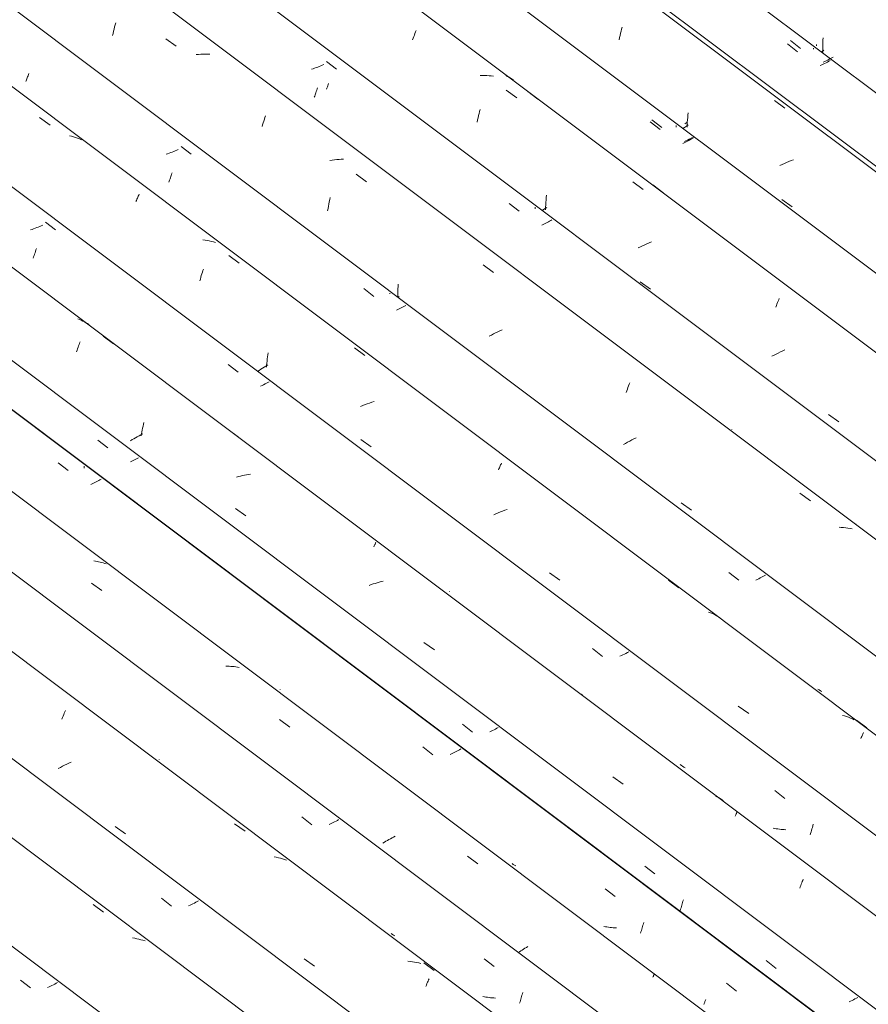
# Model space of a CAD drawing. Header units: millimetres. Extents: x 6528 to 21779, y 617 to 11154.
# Tile 71 of 106: x 14017 to 14799, y 6635 to 7543. Entities that reach past the tile are written whole.
import ezdxf

# ---------------------------------------------------------------- set-up
doc = ezdxf.new("R2010")
doc.units = ezdxf.units.MM
doc.layers.add('A-GLAZ-CWMG', color=7, linetype='Continuous', lineweight=5)

# ---------------------------------------------------------------- blocks, each defined once
blk = doc.blocks.new('FP_63-ISO_02')
at = {"layer": 'A-GLAZ-CWMG', "color": 9, "true_color": 0xc0c0c0}
for p, q in [((14088.63, 7155), (14097.88, 7147.79)), ((14120.02, 7135.58), (14118.71, 7134.95)), ((14121.31, 7136.21), (14120.02, 7135.58)), ((14122.58, 7136.84), (14121.31, 7136.21)), ((14123.83, 7137.48), (14122.58, 7136.84)), ((14125.06, 7138.13), (14123.83, 7137.48)), ((14126.27, 7138.77), (14125.06, 7138.13)), ((14424.96, 6893.05), (14434.2, 6885.85)), ((14457.79, 6889.95), (14456.55, 6889.28)), ((14451.35, 6886.66), (14450, 6886.02)), ((14452.68, 6887.3), (14451.35, 6886.66)), ((14453.99, 6887.96), (14452.68, 6887.3)), ((14455.28, 6888.62), (14453.99, 6887.96)), ((14456.55, 6889.28), (14455.28, 6888.62)), ((14592.95, 6762.26), (14602.18, 6755.07)), ((14626.75, 6724.94), (14627.11, 6726.16)), ((14627.11, 6726.16), (14627.48, 6727.41)), ((14627.48, 6727.41), (14627.83, 6728.68)), ((14627.83, 6728.68), (14628.18, 6729.97)), ((14628.18, 6729.97), (14628.53, 6731.29)), ((14625.63, 6721.44), (14626, 6722.58)), ((14626, 6722.58), (14626.38, 6723.75)), ((14626.38, 6723.75), (14626.75, 6724.94)), ((14704.89, 6675.16), (14714.12, 6667.97)), ((14782.68, 6637.74), (14781.29, 6637.08)), ((14784.06, 6638.4), (14782.68, 6637.74)), ((14785.41, 6639.08), (14784.06, 6638.4)), ((14786.73, 6639.75), (14785.41, 6639.08)), ((14788.04, 6640.43), (14786.73, 6639.75)), ((14789.32, 6641.12), (14788.04, 6640.43))]:
    blk.add_line(p, q, dxfattribs=at)
blk = doc.blocks.new('FP_64-ISO_02')
at = {"layer": 'A-GLAZ-CWMG'}
blk.add_line((17055.9, 5027.73), (13731.04, 7523.22), dxfattribs=at)
at = {"layer": 'A-GLAZ-CWMG', "color": 9, "true_color": 0xc0c0c0}
for p, q in [((14071.87, 7266.11), (14070.33, 7266.73)), ((14073.38, 7265.44), (14071.87, 7266.11)), ((14074.86, 7264.73), (14073.38, 7265.44)), ((14076.31, 7263.98), (14074.86, 7264.73)), ((14077.74, 7263.18), (14076.31, 7263.98)), ((14079.13, 7262.33), (14077.74, 7263.18)), ((14080.5, 7261.44), (14079.13, 7262.33)), ((14071.41, 7243.16), (14071.88, 7244.4)), ((14071.88, 7244.4), (14072.36, 7245.6)), ((14093.46, 7250.9), (14102.99, 7243.81)), ((14068.99, 7236.42), (14069.48, 7237.84)), ((14069.48, 7237.84), (14069.96, 7239.22)), ((14069.96, 7239.22), (14070.44, 7240.57)), ((14070.44, 7240.57), (14070.93, 7241.88)), ((14070.93, 7241.88), (14071.41, 7243.16)), ((14130.73, 7169.58), (14131.13, 7171.3)), ((14128.93, 7160.68), (14129.26, 7162.5)), ((14129.26, 7162.5), (14129.6, 7164.3)), ((14129.6, 7164.3), (14129.96, 7166.08)), ((14129.96, 7166.08), (14130.34, 7167.84)), ((14130.34, 7167.84), (14130.73, 7169.58)), ((14208.83, 7164.91), (14218.34, 7157.8)), ((14120.28, 7155.39), (14118.73, 7154.45)), ((14121.84, 7156.31), (14120.28, 7155.39)), ((14123.44, 7157.23), (14121.84, 7156.31)), ((14125.05, 7158.13), (14123.44, 7157.23)), ((14126.69, 7159.02), (14125.05, 7158.13)), ((14128.35, 7159.89), (14126.69, 7159.02)), ((14130.03, 7160.75), (14128.35, 7159.89)), ((14128.63, 7158.84), (14128.93, 7160.68)), ((14218.4, 7121.29), (14216.56, 7120.77)), ((14220.25, 7121.78), (14218.4, 7121.29)), ((14222.11, 7122.23), (14220.25, 7121.78)), ((14223.96, 7122.65), (14222.11, 7122.23)), ((14225.82, 7123.04), (14223.96, 7122.65)), ((14227.67, 7123.39), (14225.82, 7123.04)), ((14229.52, 7123.69), (14227.67, 7123.39)), ((14215.52, 7091.84), (14225.07, 7085.05)), ((14343.12, 7056.68), (14343.45, 7057.37)), ((14343.45, 7057.37), (14343.75, 7058.02)), ((14343.75, 7058.02), (14344.04, 7058.63)), ((14344.04, 7058.63), (14344.3, 7059.19)), ((14344.3, 7059.19), (14344.55, 7059.71)), ((14344.55, 7059.71), (14344.77, 7060.19)), ((14344.77, 7060.19), (14344.97, 7060.62)), ((14340.61, 7021.72), (14338.79, 7021.08)), ((14342.43, 7022.34), (14340.61, 7021.72)), ((14344.27, 7022.93), (14342.43, 7022.34)), ((14346.11, 7023.48), (14344.27, 7022.93)), ((14347.95, 7024.01), (14346.11, 7023.48)), ((14349.8, 7024.5), (14347.95, 7024.01)), ((14351.66, 7024.96), (14349.8, 7024.5)), ((14389.4, 6968.31), (14398.97, 6961.52)), ((14535.67, 6919.89), (14534.25, 6920.89)), ((14563.48, 6844.58), (14573.06, 6837.77)), ((14659.63, 6826.19), (14658.18, 6826.95)), ((14661.06, 6825.39), (14659.63, 6826.19)), ((14662.45, 6824.54), (14661.06, 6825.39)), ((14663.81, 6823.64), (14662.45, 6824.54)), ((14665.14, 6822.71), (14663.81, 6823.64)), ((14676.27, 6808.2), (14676.56, 6808.82)), ((14676.56, 6808.82), (14676.83, 6809.4)), ((14676.83, 6809.4), (14677.08, 6809.93)), ((14677.08, 6809.93), (14677.31, 6810.42)), ((14677.31, 6810.42), (14677.51, 6810.86)), ((14677.51, 6810.86), (14677.69, 6811.26)), ((14677.69, 6811.26), (14677.85, 6811.62)), ((14736.34, 6743.15), (14736.82, 6744.41)), ((14736.82, 6744.41), (14737.29, 6745.63)), ((14737.29, 6745.63), (14737.76, 6746.82)), ((14737.76, 6746.82), (14738.22, 6747.96)), ((14738.22, 6747.96), (14738.68, 6749.07)), ((14738.68, 6749.07), (14739.13, 6750.13)), ((14735.85, 6741.85), (14736.34, 6743.15))]:
    blk.add_line(p, q, dxfattribs=at)
blk = doc.blocks.new('FP_65-ISO_02')
at = {"layer": 'A-GLAZ-CWMG', "color": 9, "true_color": 0xc0c0c0}
for p, q in [((14036.46, 7352.59), (14035.08, 7352)), ((14037.82, 7353.18), (14036.46, 7352.59)), ((14040.42, 7356.02), (14049.68, 7348.8)), ((14027.98, 7349.25), (14026.52, 7348.75)), ((14029.43, 7349.77), (14027.98, 7349.25)), ((14030.86, 7350.31), (14029.43, 7349.77)), ((14032.28, 7350.86), (14030.86, 7350.31)), ((14033.69, 7351.42), (14032.28, 7350.86)), ((14035.08, 7352), (14033.69, 7351.42)), ((14029.87, 7325.15), (14030.3, 7326.38)), ((14030.3, 7326.38), (14030.73, 7327.65)), ((14030.73, 7327.65), (14031.17, 7328.95)), ((14031.17, 7328.95), (14031.59, 7330.29)), ((14031.59, 7330.29), (14032.02, 7331.66)), ((14029.01, 7322.8), (14029.44, 7323.96)), ((14029.44, 7323.96), (14029.87, 7325.15)), ((14208.72, 7224.82), (14217.97, 7217.61)), ((14244.13, 7207.37), (14242.83, 7206.71)), ((14245.41, 7208.04), (14244.13, 7207.37)), ((14246.67, 7208.71), (14245.41, 7208.04)), ((14240.16, 7205.4), (14238.8, 7204.76)), ((14241.51, 7206.05), (14240.16, 7205.4)), ((14242.83, 7206.71), (14241.51, 7206.05)), ((14412.91, 7015.67), (14412.92, 7015.82)), ((14412.93, 7015.56), (14412.91, 7015.67)), ((14544.87, 6962.73), (14554.11, 6955.53)), ((14571.42, 6956.33), (14569.98, 6955.66)), ((14572.84, 6957.01), (14571.42, 6956.33)), ((14574.24, 6957.7), (14572.84, 6957.01)), ((14575.61, 6958.4), (14574.24, 6957.7)), ((14576.96, 6959.1), (14575.61, 6958.4)), ((14578.29, 6959.81), (14576.96, 6959.1)), ((14626.74, 6855.09), (14625.62, 6855.9)), ((14627.89, 6854.31), (14626.74, 6855.09)), ((14629.06, 6853.56), (14627.89, 6854.31)), ((14630.25, 6852.85), (14629.06, 6853.56)), ((14712.77, 6831.88), (14722, 6824.69)), ((14747.51, 6797.95), (14747.92, 6799.41)), ((14747.92, 6799.41), (14748.32, 6800.91)), ((14712.84, 6797.02), (14711.43, 6797.32)), ((14714.27, 6796.75), (14712.84, 6797.02)), ((14715.71, 6796.52), (14714.27, 6796.75)), ((14717.16, 6796.31), (14715.71, 6796.52)), ((14718.63, 6796.14), (14717.16, 6796.31)), ((14720.1, 6796.01), (14718.63, 6796.14)), ((14721.58, 6795.9), (14720.1, 6796.01)), ((14723.07, 6795.83), (14721.58, 6795.9)), ((14745.39, 6791.11), (14745.82, 6792.41)), ((14745.82, 6792.41), (14746.25, 6793.74)), ((14746.25, 6793.74), (14746.68, 6795.11)), ((14746.68, 6795.11), (14747.1, 6796.52)), ((14747.1, 6796.52), (14747.51, 6797.95))]:
    blk.add_line(p, q, dxfattribs=at)
blk = doc.blocks.new('FP_66-ISO_02')
at = {"layer": 'A-GLAZ-CWMG'}
blk.add_line((17180.28, 5101.02), (13731.04, 7689.87), dxfattribs=at)
at = {"layer": 'A-GLAZ-CWMG', "color": 9, "true_color": 0xc0c0c0}
for p, q in [((14034.98, 7452.33), (14044.57, 7445.34)), ((14064.33, 7435.17), (14062.41, 7435.64)), ((14066.22, 7434.64), (14064.33, 7435.17)), ((14068.08, 7434.04), (14066.22, 7434.64)), ((14069.9, 7433.39), (14068.08, 7434.04)), ((14071.7, 7432.68), (14069.9, 7433.39)), ((14073.46, 7431.92), (14071.7, 7432.68)), ((14125.57, 7379.02), (14125.98, 7379.97)), ((14125.98, 7379.97), (14126.38, 7380.88)), ((14126.38, 7380.88), (14126.77, 7381.75)), ((14123.82, 7374.85), (14124.27, 7375.95)), ((14124.27, 7375.95), (14124.71, 7377.01)), ((14124.71, 7377.01), (14125.15, 7378.04)), ((14125.15, 7378.04), (14125.57, 7379.02)), ((14187.49, 7339.35), (14185.49, 7339.64)), ((14189.47, 7339.01), (14187.49, 7339.35)), ((14191.42, 7338.6), (14189.47, 7339.01)), ((14193.34, 7338.14), (14191.42, 7338.6)), ((14195.24, 7337.62), (14193.34, 7338.14)), ((14197.1, 7337.04), (14195.24, 7337.62)), ((14209.3, 7325.1), (14218.89, 7318.08)), ((14184.09, 7306.64), (14184.56, 7308.19)), ((14184.56, 7308.19), (14185.02, 7309.71)), ((14185.02, 7309.71), (14185.5, 7311.2)), ((14185.5, 7311.2), (14185.97, 7312.65)), ((14182.75, 7301.84), (14183.19, 7303.47)), ((14183.19, 7303.47), (14183.64, 7305.07)), ((14183.64, 7305.07), (14184.09, 7306.64)), ((14245.48, 7233.5), (14245.78, 7235.33)), ((14325.38, 7239.95), (14334.95, 7232.92)), ((14244.28, 7224.13), (14244.48, 7226.02)), ((14244.48, 7226.02), (14244.7, 7227.91)), ((14244.7, 7227.91), (14244.94, 7229.78)), ((14244.94, 7229.78), (14245.2, 7231.65)), ((14245.2, 7231.65), (14245.48, 7233.5)), ((14237.44, 7219.23), (14235.95, 7218.21)), ((14238.96, 7220.24), (14237.44, 7219.23)), ((14240.51, 7221.25), (14238.96, 7220.24)), ((14242.09, 7222.25), (14240.51, 7221.25)), ((14243.69, 7223.25), (14242.09, 7222.25)), ((14245.33, 7224.23), (14243.69, 7223.25)), ((14244.11, 7222.23), (14244.28, 7224.13)), ((14339.27, 7189.16), (14337.14, 7188.44)), ((14341.41, 7189.84), (14339.27, 7189.16)), ((14343.56, 7190.48), (14341.41, 7189.84)), ((14332.92, 7186.89), (14330.83, 7186.06)), ((14335.02, 7187.68), (14332.92, 7186.89)), ((14337.14, 7188.44), (14335.02, 7187.68)), ((14331.28, 7155.44), (14340.83, 7148.69)), ((14458.03, 7127.46), (14458.46, 7128.46)), ((14458.46, 7128.46), (14458.88, 7129.43)), ((14458.88, 7129.43), (14459.28, 7130.36)), ((14459.28, 7130.36), (14459.68, 7131.25)), ((14459.68, 7131.25), (14460.06, 7132.11)), ((14460.06, 7132.11), (14460.42, 7132.92)), ((14460.42, 7132.92), (14460.78, 7133.69)), ((14461.9, 7089.58), (14459.81, 7088.75)), ((14464, 7090.38), (14461.9, 7089.58)), ((14466.11, 7091.15), (14464, 7090.38)), ((14455.69, 7086.99), (14453.66, 7086.06)), ((14457.74, 7087.88), (14455.69, 7086.99)), ((14459.81, 7088.75), (14457.74, 7087.88)), ((14505.09, 7032.67), (14514.66, 7025.92)), ((14614.97, 7025.97), (14624.51, 7018.88)), ((14653.61, 6995.78), (14651.8, 6996.47)), ((14655.38, 6995.02), (14653.61, 6995.78)), ((14657.11, 6994.21), (14655.38, 6995.02)), ((14658.81, 6993.34), (14657.11, 6994.21)), ((14660.47, 6992.41), (14658.81, 6993.34)), ((14662.1, 6991.43), (14660.47, 6992.41)), ((14679.21, 6909.76), (14688.79, 6902.99)), ((14777.12, 6900.67), (14775.21, 6901.17)), ((14778.99, 6900.1), (14777.12, 6900.67)), ((14780.83, 6899.48), (14778.99, 6900.1)), ((14782.65, 6898.79), (14780.83, 6899.48)), ((14784.42, 6898.05), (14782.65, 6898.79)), ((14786.17, 6897.25), (14784.42, 6898.05)), ((14788.26, 6896.81), (14797.78, 6889.69)), ((14792.19, 6879.83), (14792.59, 6880.75)), ((14792.59, 6880.75), (14792.97, 6881.62)), ((14792.97, 6881.62), (14793.35, 6882.45)), ((14793.35, 6882.45), (14793.71, 6883.25)), ((14793.71, 6883.25), (14794.05, 6884)), ((14794.05, 6884), (14794.38, 6884.71)), ((14794.38, 6884.71), (14794.69, 6885.38))]:
    blk.add_line(p, q, dxfattribs=at)
blk = doc.blocks.new('FP_67-ISO_02')
at = {"layer": 'A-GLAZ-CWMG', "color": 9, "true_color": 0xc0c0c0}
for p, q in [((14023.25, 7488.04), (14023.6, 7488.96)), ((14023.6, 7488.96), (14023.96, 7489.91)), ((14023.96, 7489.91), (14024.33, 7490.89)), ((14024.33, 7490.89), (14024.7, 7491.9)), ((14024.7, 7491.9), (14025.07, 7492.94)), ((14022.22, 7485.49), (14022.55, 7486.3)), ((14022.55, 7486.3), (14022.9, 7487.16)), ((14022.9, 7487.16), (14023.25, 7488.04)), ((14165.42, 7425.71), (14174.68, 7418.5)), ((14153.02, 7418.96), (14151.56, 7418.46)), ((14154.46, 7419.47), (14153.02, 7418.96)), ((14155.89, 7420.01), (14154.46, 7419.47)), ((14157.31, 7420.56), (14155.89, 7420.01)), ((14158.71, 7421.12), (14157.31, 7420.56)), ((14160.1, 7421.69), (14158.71, 7421.12)), ((14161.48, 7422.28), (14160.1, 7421.69)), ((14162.83, 7422.88), (14161.48, 7422.28)), ((14155.6, 7396.82), (14155.98, 7397.93)), ((14155.98, 7397.93), (14156.35, 7399.07)), ((14156.35, 7399.07), (14156.72, 7400.24)), ((14156.72, 7400.24), (14157.09, 7401.43)), ((14154.12, 7392.67), (14154.49, 7393.66)), ((14154.49, 7393.66), (14154.86, 7394.68)), ((14154.86, 7394.68), (14155.23, 7395.74)), ((14155.23, 7395.74), (14155.6, 7396.82)), ((14333.87, 7294.72), (14343.13, 7287.51)), ((14357.83, 7289.74), (14357.84, 7290.37)), ((14365.28, 7275.32), (14363.96, 7274.69)), ((14366.57, 7275.95), (14365.28, 7275.32)), ((14367.85, 7276.59), (14366.57, 7275.95)), ((14369.11, 7277.23), (14367.85, 7276.59)), ((14370.34, 7277.88), (14369.11, 7277.23)), ((14371.55, 7278.53), (14370.34, 7277.88)), ((14372.74, 7279.18), (14371.55, 7278.53)), ((14538.68, 7086.12), (14538.67, 7086.23)), ((14538.71, 7086.04), (14538.68, 7086.12)), ((14670.38, 7032.99), (14679.63, 7025.8)), ((14696.71, 7026.6), (14695.41, 7025.98)), ((14698, 7027.23), (14696.71, 7026.6)), ((14699.27, 7027.87), (14698, 7027.23)), ((14700.52, 7028.51), (14699.27, 7027.87)), ((14701.75, 7029.15), (14700.52, 7028.51)), ((14702.96, 7029.8), (14701.75, 7029.15)), ((14704.14, 7030.45), (14702.96, 7029.8)), ((14753.79, 6924.67), (14752.66, 6925.46)), ((14754.95, 6923.91), (14753.79, 6924.67)), ((14756.13, 6923.18), (14754.95, 6923.91))]:
    blk.add_line(p, q, dxfattribs=at)
blk = doc.blocks.new('FP_68-ISO_02')
at = {"layer": 'A-GLAZ-CWMG'}
blk.add_line((17314.28, 5180.68), (13731.04, 7870.1), dxfattribs=at)
at = {"layer": 'A-GLAZ-CWMG', "color": 9, "true_color": 0xc0c0c0}
for p, q in [((14103.63, 7533.89), (14104.11, 7535.83)), ((14104.11, 7535.83), (14104.61, 7537.73)), ((14104.61, 7537.73), (14105.12, 7539.61)), ((14102.24, 7527.91), (14102.69, 7529.93)), ((14102.69, 7529.93), (14103.15, 7531.92)), ((14103.15, 7531.92), (14103.63, 7533.89)), ((14151.3, 7524.96), (14160.95, 7518.11)), ((14181.53, 7510.61), (14179.4, 7510.45)), ((14183.65, 7510.72), (14181.53, 7510.61)), ((14185.75, 7510.79), (14183.65, 7510.72)), ((14187.85, 7510.8), (14185.75, 7510.79)), ((14189.93, 7510.76), (14187.85, 7510.8)), ((14191.99, 7510.67), (14189.93, 7510.76)), ((14242.25, 7450.75), (14242.79, 7452.36)), ((14242.79, 7452.36), (14243.34, 7453.91)), ((14240.07, 7443.96), (14240.61, 7445.72)), ((14240.61, 7445.72), (14241.15, 7447.44)), ((14241.15, 7447.44), (14241.7, 7449.11)), ((14241.7, 7449.11), (14242.25, 7450.75)), ((14304.66, 7413.12), (14302.51, 7412.83)), ((14306.8, 7413.37), (14304.66, 7413.12)), ((14308.94, 7413.58), (14306.8, 7413.37)), ((14311.06, 7413.73), (14308.94, 7413.58)), ((14313.18, 7413.84), (14311.06, 7413.73)), ((14315.28, 7413.89), (14313.18, 7413.84)), ((14326.88, 7400.06), (14336.54, 7393.17)), ((14301.28, 7370.53), (14301.67, 7372.63)), ((14301.67, 7372.63), (14302.07, 7374.71)), ((14302.07, 7374.71), (14302.49, 7376.76)), ((14302.49, 7376.76), (14302.93, 7378.79)), ((14300.58, 7366.27), (14300.92, 7368.41)), ((14300.92, 7368.41), (14301.28, 7370.53)), ((14443.88, 7316.43), (14453.53, 7309.52)), ((14365.49, 7296.66), (14365.58, 7298.72)), ((14365.37, 7290.44), (14365.38, 7292.52)), ((14365.39, 7288.37), (14365.37, 7290.44)), ((14365.38, 7292.52), (14365.42, 7294.59)), ((14365.42, 7294.59), (14365.49, 7296.66)), ((14366.36, 7287.3), (14365.23, 7286.46)), ((14365.44, 7286.3), (14365.39, 7288.37)), ((14453.42, 7252.87), (14451.49, 7251.85)), ((14455.38, 7253.88), (14453.42, 7252.87)), ((14457.36, 7254.87), (14455.38, 7253.88)), ((14459.36, 7255.84), (14457.36, 7254.87)), ((14461.38, 7256.78), (14459.36, 7255.84)), ((14451.49, 7251.85), (14449.58, 7250.8)), ((14578.55, 7206.49), (14579.08, 7207.91)), ((14575.81, 7198.74), (14576.36, 7200.37)), ((14576.36, 7200.37), (14576.91, 7201.96)), ((14576.91, 7201.96), (14577.46, 7203.51)), ((14577.46, 7203.51), (14578, 7205.02)), ((14578, 7205.02), (14578.55, 7206.49)), ((14577.18, 7153.05), (14575.32, 7151.97)), ((14579.07, 7154.11), (14577.18, 7153.05)), ((14580.98, 7155.15), (14579.07, 7154.11)), ((14582.92, 7156.17), (14580.98, 7155.15)), ((14584.88, 7157.18), (14582.92, 7156.17)), ((14575.32, 7151.97), (14573.49, 7150.89)), ((14736.01, 7106.02), (14745.64, 7099.04)), ((14626.46, 7097.18), (14636.01, 7090.49)), ((14774.18, 7074.53), (14772.12, 7074.65)), ((14776.21, 7074.36), (14774.18, 7074.53)), ((14778.23, 7074.13), (14776.21, 7074.36)), ((14780.23, 7073.85), (14778.23, 7074.13)), ((14782.2, 7073.52), (14780.23, 7073.85)), ((14784.15, 7073.13), (14782.2, 7073.52)), ((14787.68, 7077.55), (14787.64, 7077.65)), ((14787.69, 7077.4), (14787.68, 7077.55))]:
    blk.add_line(p, q, dxfattribs=at)
blk = doc.blocks.new('FP_69-ISO_02')
at = {"layer": 'A-GLAZ-CWMG', "color": 9, "true_color": 0xc0c0c0}
for p, q in [((14288.54, 7497.86), (14287.1, 7497.35)), ((14289.97, 7498.4), (14288.54, 7497.86)), ((14291.39, 7498.94), (14289.97, 7498.4)), ((14292.79, 7499.5), (14291.39, 7498.94)), ((14294.18, 7500.08), (14292.79, 7499.5)), ((14295.55, 7500.67), (14294.18, 7500.08)), ((14296.91, 7501.26), (14295.55, 7500.67)), ((14299.48, 7504.09), (14308.75, 7496.89)), ((14287.1, 7497.35), (14285.64, 7496.85)), ((14290.82, 7478.67), (14291.19, 7479.86)), ((14288.24, 7471.16), (14288.6, 7472.14)), ((14288.6, 7472.14), (14288.97, 7473.15)), ((14288.97, 7473.15), (14289.34, 7474.2)), ((14289.34, 7474.2), (14289.71, 7475.27)), ((14289.71, 7475.27), (14290.08, 7476.38)), ((14290.08, 7476.38), (14290.45, 7477.51)), ((14290.45, 7477.51), (14290.82, 7478.67)), ((14468.02, 7373.22), (14477.29, 7366.02)), ((14491.95, 7368.25), (14491.95, 7369.6)), ((14499.35, 7353.79), (14498.12, 7353.21)), ((14500.55, 7354.38), (14499.35, 7353.79)), ((14501.74, 7354.98), (14500.55, 7354.38)), ((14502.91, 7355.58), (14501.74, 7354.98)), ((14504.06, 7356.18), (14502.91, 7355.58)), ((14505.19, 7356.79), (14504.06, 7356.18)), ((14506.31, 7357.39), (14505.19, 7356.79)), ((14507.4, 7358), (14506.31, 7357.39)), ((14673.17, 7164.9), (14673.15, 7165)), ((14673.21, 7164.83), (14673.17, 7164.9))]:
    blk.add_line(p, q, dxfattribs=at)
blk = doc.blocks.new('FP_70-ISO_02')
at = {"layer": 'A-GLAZ-CWMG'}
blk.add_line((17444.84, 5255.08), (13745.19, 8031.87), dxfattribs=at)
at = {"layer": 'A-GLAZ-CWMG', "color": 9, "true_color": 0xc0c0c0}
for p, q in [((14378.86, 7523.91), (14379.41, 7525.46)), ((14379.41, 7525.46), (14379.96, 7526.97)), ((14379.96, 7526.97), (14380.51, 7528.44)), ((14380.51, 7528.44), (14381.05, 7529.86)), ((14381.05, 7529.86), (14381.59, 7531.24)), ((14381.59, 7531.24), (14382.12, 7532.57)), ((14443.2, 7491.05), (14441.09, 7491)), ((14445.29, 7491.04), (14443.2, 7491.05)), ((14447.37, 7490.99), (14445.29, 7491.04)), ((14449.43, 7490.87), (14447.37, 7490.99)), ((14451.47, 7490.71), (14449.43, 7490.87)), ((14453.49, 7490.48), (14451.47, 7490.71)), ((14465.27, 7477.46), (14474.89, 7470.51)), ((14439.25, 7452.11), (14439.72, 7454.1)), ((14439.72, 7454.1), (14440.21, 7456.07)), ((14440.21, 7456.07), (14440.7, 7458)), ((14440.7, 7458), (14441.21, 7459.9)), ((14438.37, 7448.05), (14438.8, 7450.09)), ((14438.8, 7450.09), (14439.25, 7452.11)), ((14581.84, 7393.11), (14591.45, 7386.13)), ((14502.14, 7378.59), (14502.36, 7380.8)), ((14501.56, 7369.66), (14501.65, 7371.9)), ((14501.65, 7371.9), (14501.78, 7374.14)), ((14501.78, 7374.14), (14501.95, 7376.37)), ((14501.95, 7376.37), (14502.14, 7378.59)), ((14499.73, 7367.54), (14498.36, 7366.58)), ((14501.12, 7368.5), (14499.73, 7367.54)), ((14502.54, 7369.46), (14501.12, 7368.5)), ((14501.49, 7367.41), (14501.56, 7369.66)), ((14592.96, 7335.12), (14590.91, 7334.21)), ((14595.02, 7336), (14592.96, 7335.12)), ((14597.09, 7336.85), (14595.02, 7336)), ((14599.19, 7337.67), (14597.09, 7336.85)), ((14588.89, 7333.27), (14586.89, 7332.31)), ((14590.91, 7334.21), (14588.89, 7333.27)), ((14588.85, 7300.82), (14598.39, 7294.09)), ((14714.34, 7278.96), (14714.88, 7280.35)), ((14714.88, 7280.35), (14715.41, 7281.7)), ((14715.41, 7281.7), (14715.93, 7283)), ((14715.93, 7283), (14716.45, 7284.25)), ((14716.45, 7284.25), (14716.95, 7285.46)), ((14713.79, 7277.51), (14714.34, 7278.96)), ((14716.11, 7235.25), (14714.13, 7234.26)), ((14718.11, 7236.21), (14716.11, 7235.25)), ((14720.13, 7237.15), (14718.11, 7236.21)), ((14722.18, 7238.06), (14720.13, 7237.15)), ((14712.17, 7233.25), (14710.24, 7232.23)), ((14714.13, 7234.26), (14712.17, 7233.25)), ((14762.46, 7178.55), (14772.02, 7171.83))]:
    blk.add_line(p, q, dxfattribs=at)
blk = doc.blocks.new('FP_71-ISO_02')
at = {"layer": 'A-GLAZ-CWMG', "color": 9, "true_color": 0xc0c0c0}
for p, q in [((14598.03, 7448.49), (14607.3, 7441.29)), ((14621.98, 7443.52), (14621.99, 7444.89)), ((14629.37, 7429.07), (14628.14, 7428.48)), ((14630.58, 7429.66), (14629.37, 7429.07)), ((14631.77, 7430.26), (14630.58, 7429.66)), ((14632.94, 7430.86), (14631.77, 7430.26)), ((14634.1, 7431.46), (14632.94, 7430.86)), ((14635.24, 7432.07), (14634.1, 7431.46)), ((14636.36, 7432.68), (14635.24, 7432.07)), ((14637.45, 7433.28), (14636.36, 7432.68))]:
    blk.add_line(p, q, dxfattribs=at)
blk = doc.blocks.new('FP_72-ISO_02')
at = {"layer": 'A-GLAZ-CWMG'}
blk.add_line((17574.3, 5329.67), (13328.06, 8516.71), dxfattribs=at)
at = {"layer": 'A-GLAZ-CWMG', "color": 9, "true_color": 0xc0c0c0}
for p, q in [((14571.63, 7533.83), (14572.15, 7535.7)), ((14569.22, 7524.01), (14569.68, 7526.03)), ((14569.68, 7526.03), (14570.14, 7528.03)), ((14570.14, 7528.03), (14570.63, 7529.99)), ((14570.63, 7529.99), (14571.12, 7531.93)), ((14571.12, 7531.93), (14571.63, 7533.83)), ((14712.63, 7467.97), (14722.23, 7460.99)), ((14632.36, 7450.2), (14632.55, 7452.43)), ((14632.55, 7452.43), (14632.77, 7454.64)), ((14632.77, 7454.64), (14633.01, 7456.84)), ((14629.69, 7443.25), (14628.06, 7442.12)), ((14631.36, 7444.39), (14629.69, 7443.25)), ((14633.07, 7445.53), (14631.36, 7444.39)), ((14631.99, 7443.49), (14632.08, 7445.73)), ((14632.08, 7445.73), (14632.21, 7447.97)), ((14632.21, 7447.97), (14632.36, 7450.2)), ((14719.64, 7409.14), (14717.62, 7408.2)), ((14721.68, 7410.05), (14719.64, 7409.14)), ((14723.73, 7410.94), (14721.68, 7410.05)), ((14725.81, 7411.8), (14723.73, 7410.94)), ((14727.9, 7412.63), (14725.81, 7411.8)), ((14730, 7413.42), (14727.9, 7412.63)), ((14719.3, 7376.82), (14728.84, 7370.09))]:
    blk.add_line(p, q, dxfattribs=at)
blk = doc.blocks.new('FP_73-ISO_02')
at = {"layer": 'A-GLAZ-CWMG', "color": 9, "true_color": 0xc0c0c0}
for p, q in [((14727.37, 7523.33), (14736.64, 7516.14)), ((14751.36, 7518.36), (14751.37, 7519.7)), ((14765.54, 7507.42), (14764.26, 7506.72)), ((14766.8, 7508.11), (14765.54, 7507.42)), ((14758.89, 7504), (14757.49, 7503.33)), ((14760.27, 7504.67), (14758.89, 7504)), ((14761.62, 7505.35), (14760.27, 7504.67)), ((14762.95, 7506.03), (14761.62, 7505.35)), ((14764.26, 7506.72), (14762.95, 7506.03))]:
    blk.add_line(p, q, dxfattribs=at)
blk = doc.blocks.new('Rectangular Mullion - Telha Fibrocimento - Ondulada-1908998-ISO_02')
at = {"layer": 'A-GLAZ-CWMG'}
for p, q in [((17505.54, 5282.6), (13328.06, 8418.03)), ((17375.49, 5207.34), (13731.04, 7942.7)), ((17241, 5128.27), (13731.04, 7762.69)), ((17115.22, 5057.34), (13731.04, 7597.35)), ((16995.01, 4987.33), (13841.13, 7354.49))]:
    blk.add_line(p, q, dxfattribs=at)
for name in ['FP_72-ISO_02', 'FP_70-ISO_02', 'FP_73-ISO_02', 'FP_68-ISO_02', 'FP_71-ISO_02', 'FP_69-ISO_02', 'FP_67-ISO_02', 'FP_63-ISO_02', 'FP_66-ISO_02', 'FP_64-ISO_02', 'FP_65-ISO_02']:
    blk.add_blockref(name, (0, 0), dxfattribs=at)
blk = doc.blocks.new('FP_83-ISO_02')
at = {"layer": 'A-GLAZ-CWMG', "color": 9, "true_color": 0xc0c0c0}
for p, q in [((14299.58, 7478.51), (14299.95, 7479.5)), ((14299.95, 7479.5), (14300.32, 7480.53)), ((14300.32, 7480.53), (14300.69, 7481.58)), ((14300.69, 7481.58), (14301.06, 7482.66)), ((14301.06, 7482.66), (14301.44, 7483.76))]:
    blk.add_line(p, q, dxfattribs=at)
blk = doc.blocks.new('FP_84-ISO_02')
at = {"layer": 'A-GLAZ-CWMG'}
blk.add_line((17446.93, 5253.49), (13745.19, 8031.86), dxfattribs=at)
at = {"layer": 'A-GLAZ-CWMG', "color": 9, "true_color": 0xc0c0c0}
for p, q in [((14466.41, 7490.3), (14464.94, 7491.04)), ((14467.85, 7489.52), (14466.41, 7490.3)), ((14469.26, 7488.69), (14467.85, 7489.52)), ((14470.64, 7487.82), (14469.26, 7488.69)), ((14471.98, 7486.91), (14470.64, 7487.82)), ((14485, 7476.46), (14494.51, 7469.37)), ((14600.26, 7390.45), (14609.77, 7383.34))]:
    blk.add_line(p, q, dxfattribs=at)
blk = doc.blocks.new('FP_85-ISO_02')
at = {"layer": 'A-GLAZ-CWMG', "color": 9, "true_color": 0xc0c0c0}
for p, q in [((14599.43, 7450.29), (14608.68, 7443.08)), ((14637.81, 7434.39), (14636.49, 7433.68)), ((14630.97, 7430.92), (14629.53, 7430.25)), ((14632.38, 7431.6), (14630.97, 7430.92)), ((14633.77, 7432.29), (14632.38, 7431.6)), ((14635.14, 7432.98), (14633.77, 7432.29)), ((14636.49, 7433.68), (14635.14, 7432.98))]:
    blk.add_line(p, q, dxfattribs=at)
blk = doc.blocks.new('FP_86-ISO_02')
at = {"layer": 'A-GLAZ-CWMG'}
blk.add_line((17571.31, 5326.78), (13328.06, 8511.58), dxfattribs=at)
at = {"layer": 'A-GLAZ-CWMG', "color": 9, "true_color": 0xc0c0c0}
blk.add_line((14631.6, 7447.63), (14629.88, 7446.52), dxfattribs=at)
blk = doc.blocks.new('FP_87-ISO_02')
at = {"layer": 'A-GLAZ-CWMG', "color": 9, "true_color": 0xc0c0c0}
for p, q in [((14724.62, 7520.22), (14733.88, 7513.03)), ((14748.63, 7515.25), (14748.64, 7516.3)), ((14756.1, 7500.86), (14754.73, 7500.21)), ((14757.45, 7501.52), (14756.1, 7500.86)), ((14758.78, 7502.18), (14757.45, 7501.52)), ((14760.09, 7502.85), (14758.78, 7502.18)), ((14761.37, 7503.52), (14760.09, 7502.85)), ((14762.63, 7504.2), (14761.37, 7503.52)), ((14763.86, 7504.87), (14762.63, 7504.2))]:
    blk.add_line(p, q, dxfattribs=at)
blk = doc.blocks.new('FP_88-ISO_02')
at = {"layer": 'A-GLAZ-CWMG', "color": 9, "true_color": 0xc0c0c0}
for p, q in [((14757.25, 7523.56), (14757.38, 7525.79)), ((14757.06, 7516.82), (14757.09, 7519.07)), ((14757.06, 7514.58), (14757.06, 7516.82)), ((14757.09, 7519.07), (14757.15, 7521.32)), ((14757.15, 7521.32), (14757.25, 7523.56)), ((14756.84, 7513.52), (14755.67, 7512.66)), ((14758.02, 7514.37), (14756.84, 7513.52)), ((14757.1, 7512.33), (14757.06, 7514.58))]:
    blk.add_line(p, q, dxfattribs=at)
blk = doc.blocks.new('Rectangular Mullion - Telha Fibrocimento - Ondulada-V79-ISO_02')
at = {"layer": 'A-GLAZ-CWMG'}
blk.add_line((17632.03, 5354.04), (13328.06, 8584.4), dxfattribs=at)
for name in ['FP_88-ISO_02', 'FP_86-ISO_02', 'FP_87-ISO_02', 'FP_84-ISO_02', 'FP_85-ISO_02', 'FP_83-ISO_02']:
    blk.add_blockref(name, (0, 0), dxfattribs=at)
blk = doc.blocks.new('FP_240-ISO_02')
at = {"layer": 'A-GLAZ-CWMG', "color": 9, "true_color": 0xc0c0c0}
for p, q in [((14017.34, 6657.24), (14026.58, 6650.04)), ((14048.94, 6653.55), (14047.67, 6652.87)), ((14050.2, 6654.23), (14048.94, 6653.55)), ((14051.43, 6654.91), (14050.2, 6654.23)), ((14043.69, 6650.87), (14042.32, 6650.22)), ((14045.04, 6651.53), (14043.69, 6650.87)), ((14046.37, 6652.2), (14045.04, 6651.53)), ((14047.67, 6652.87), (14046.37, 6652.2))]:
    blk.add_line(p, q, dxfattribs=at)
blk = doc.blocks.new('FP_241-ISO_02')
at = {"layer": 'A-GLAZ-CWMG'}
blk.add_line((16211.92, 5135.13), (13731.04, 6997.16), dxfattribs=at)
at = {"layer": 'A-GLAZ-CWMG', "color": 9, "true_color": 0xc0c0c0}
for p, q in [((14084.29, 6726.76), (14093.9, 6719.74)), ((14122.64, 6695.72), (14120.66, 6696.04)), ((14124.6, 6695.34), (14122.64, 6695.72)), ((14126.53, 6694.9), (14124.6, 6695.34)), ((14128.43, 6694.41), (14126.53, 6694.9)), ((14130.31, 6693.87), (14128.43, 6694.41)), ((14132.16, 6693.26), (14130.31, 6693.87))]:
    blk.add_line(p, q, dxfattribs=at)
blk = doc.blocks.new('FP_242-ISO_02')
at = {"layer": 'A-GLAZ-CWMG', "color": 9, "true_color": 0xc0c0c0}
for p, q in [((14147.42, 6732.62), (14156.67, 6725.43)), ((14173.77, 6726.26), (14172.41, 6725.61)), ((14175.1, 6726.91), (14173.77, 6726.26)), ((14176.41, 6727.57), (14175.1, 6726.91)), ((14177.69, 6728.23), (14176.41, 6727.57)), ((14178.96, 6728.9), (14177.69, 6728.23)), ((14180.2, 6729.57), (14178.96, 6728.9)), ((14181.41, 6730.24), (14180.2, 6729.57))]:
    blk.add_line(p, q, dxfattribs=at)
blk = doc.blocks.new('FP_243-ISO_02')
at = {"layer": 'A-GLAZ-CWMG'}
blk.add_line((16341.38, 5209.73), (13731.04, 7168.93), dxfattribs=at)
at = {"layer": 'A-GLAZ-CWMG', "color": 9, "true_color": 0xc0c0c0}
for p, q in [((14055.62, 6897.7), (14056.16, 6899.15)), ((14056.16, 6899.15), (14056.7, 6900.56)), ((14056.7, 6900.56), (14057.23, 6901.92)), ((14057.23, 6901.92), (14057.75, 6903.23)), ((14057.75, 6903.23), (14058.26, 6904.49)), ((14058.26, 6904.49), (14058.76, 6905.71)), ((14054.14, 6853.27), (14052.22, 6852.24)), ((14056.09, 6854.29), (14054.14, 6853.27)), ((14058.06, 6855.29), (14056.09, 6854.29)), ((14060.05, 6856.26), (14058.06, 6855.29)), ((14062.07, 6857.21), (14060.05, 6856.26)), ((14064.11, 6858.13), (14062.07, 6857.21)), ((14214.81, 6801.36), (14224.41, 6794.33)), ((14104.58, 6798.65), (14114.15, 6791.94)), ((14253.18, 6770.42), (14251.21, 6770.78)), ((14255.11, 6769.99), (14253.18, 6770.42)), ((14257.02, 6769.51), (14255.11, 6769.99)), ((14258.9, 6768.97), (14257.02, 6769.51)), ((14260.76, 6768.38), (14258.9, 6768.97)), ((14262.58, 6767.73), (14260.76, 6768.38)), ((14278.77, 6676.66), (14288.36, 6669.94)), ((14376.64, 6674.38), (14374.62, 6674.58)), ((14378.65, 6674.11), (14376.64, 6674.38)), ((14380.63, 6673.79), (14378.65, 6674.11)), ((14382.59, 6673.42), (14380.63, 6673.79)), ((14384.52, 6672.99), (14382.59, 6673.42)), ((14386.43, 6672.5), (14384.52, 6672.99)), ((14389.18, 6673.21), (14398.76, 6666.14)), ((14391.6, 6652.65), (14392.12, 6653.92)), ((14392.12, 6653.92), (14392.62, 6655.13)), ((14392.62, 6655.13), (14393.1, 6656.3)), ((14393.1, 6656.3), (14393.58, 6657.41)), ((14393.58, 6657.41), (14394.04, 6658.48)), ((14391.08, 6651.34), (14391.6, 6652.65))]:
    blk.add_line(p, q, dxfattribs=at)
blk = doc.blocks.new('FP_244-ISO_02')
at = {"layer": 'A-GLAZ-CWMG', "color": 9, "true_color": 0xc0c0c0}
for p, q in [((14145.2, 6860.74), (14145.19, 6860.85)), ((14145.23, 6860.67), (14145.2, 6860.74)), ((14276.82, 6807.56), (14286.07, 6800.37)), ((14303.16, 6801.19), (14301.82, 6800.55)), ((14304.47, 6801.83), (14303.16, 6801.19)), ((14305.76, 6802.48), (14304.47, 6801.83)), ((14307.03, 6803.13), (14305.76, 6802.48)), ((14308.28, 6803.79), (14307.03, 6803.13)), ((14309.5, 6804.45), (14308.28, 6803.79)), ((14310.71, 6805.11), (14309.5, 6804.45)), ((14360.25, 6699.33), (14359.12, 6700.13)), ((14361.4, 6698.56), (14360.25, 6699.33)), ((14362.58, 6697.83), (14361.4, 6698.56)), ((14444.84, 6676.79), (14454.08, 6669.6)), ((14479.75, 6643.2), (14480.09, 6644.49)), ((14480.09, 6644.49), (14480.43, 6645.81)), ((14445.07, 6641.83), (14443.66, 6642.13)), ((14446.49, 6641.55), (14445.07, 6641.83)), ((14447.92, 6641.31), (14446.49, 6641.55)), ((14449.37, 6641.11), (14447.92, 6641.31)), ((14450.83, 6640.94), (14449.37, 6641.11)), ((14452.3, 6640.8), (14450.83, 6640.94)), ((14453.78, 6640.69), (14452.3, 6640.8)), ((14455.26, 6640.62), (14453.78, 6640.69)), ((14477.55, 6635.94), (14477.93, 6637.08)), ((14477.93, 6637.08), (14478.3, 6638.25)), ((14478.3, 6638.25), (14478.67, 6639.45)), ((14478.67, 6639.45), (14479.03, 6640.67)), ((14479.03, 6640.67), (14479.39, 6641.92)), ((14479.39, 6641.92), (14479.75, 6643.2))]:
    blk.add_line(p, q, dxfattribs=at)
blk = doc.blocks.new('FP_245-ISO_02')
at = {"layer": 'A-GLAZ-CWMG'}
blk.add_line((16453.95, 5272.85), (13746.34, 7305.06), dxfattribs=at)
at = {"layer": 'A-GLAZ-CWMG', "color": 9, "true_color": 0xc0c0c0}
for p, q in [((14086.41, 7043.45), (14084.9, 7043.67)), ((14087.9, 7043.2), (14086.41, 7043.45)), ((14089.38, 7042.9), (14087.9, 7043.2)), ((14090.83, 7042.56), (14089.38, 7042.9)), ((14092.27, 7042.19), (14090.83, 7042.56)), ((14093.69, 7041.76), (14092.27, 7042.19)), ((14095.08, 7041.3), (14093.69, 7041.76)), ((14096.46, 7040.8), (14095.08, 7041.3)), ((14082.82, 7023.17), (14092.35, 7016.26)), ((14208.13, 6946.52), (14206.55, 6946.52)), ((14209.7, 6946.48), (14208.13, 6946.52)), ((14211.26, 6946.41), (14209.7, 6946.48)), ((14212.8, 6946.29), (14211.26, 6946.41)), ((14214.33, 6946.13), (14212.8, 6946.29)), ((14215.85, 6945.94), (14214.33, 6946.13)), ((14217.35, 6945.7), (14215.85, 6945.94)), ((14218.83, 6945.42), (14217.35, 6945.7)), ((14256.18, 6897.39), (14265.72, 6890.47)), ((14362.84, 6789.8), (14361.36, 6789.06)), ((14352.9, 6784.36), (14351.57, 6783.54)), ((14354.26, 6785.17), (14352.9, 6784.36)), ((14355.64, 6785.97), (14354.26, 6785.17)), ((14357.04, 6786.76), (14355.64, 6785.97)), ((14358.46, 6787.54), (14357.04, 6786.76)), ((14359.9, 6788.31), (14358.46, 6787.54)), ((14361.36, 6789.06), (14359.9, 6788.31)), ((14429.55, 6771.37), (14439.08, 6764.43)), ((14477.56, 6683.3), (14476.39, 6682.5)), ((14478.76, 6684.1), (14477.56, 6683.3)), ((14479.99, 6684.9), (14478.76, 6684.1)), ((14481.24, 6685.69), (14479.99, 6684.9)), ((14482.51, 6686.48), (14481.24, 6685.69)), ((14483.81, 6687.26), (14482.51, 6686.48)), ((14485.12, 6688.03), (14483.81, 6687.26)), ((14601.6, 6662.34), (14601.73, 6662.61)), ((14601.73, 6662.61), (14601.84, 6662.85)), ((14600.37, 6659.84), (14600.63, 6660.36)), ((14600.63, 6660.36), (14600.87, 6660.83)), ((14600.87, 6660.83), (14601.08, 6661.27)), ((14601.08, 6661.27), (14601.28, 6661.67)), ((14601.28, 6661.67), (14601.45, 6662.02)), ((14601.45, 6662.02), (14601.6, 6662.34))]:
    blk.add_line(p, q, dxfattribs=at)
blk = doc.blocks.new('FP_246-ISO_02')
at = {"layer": 'A-GLAZ-CWMG', "color": 9, "true_color": 0xc0c0c0}
for p, q in [((14052.01, 7134.05), (14061.26, 7126.84)), ((14075.94, 7129.99), (14075.94, 7130.91)), ((14075.94, 7129.07), (14075.94, 7129.99)), ((14087.09, 7116.49), (14085.87, 7115.86)), ((14088.29, 7117.12), (14087.09, 7116.49)), ((14089.48, 7117.75), (14088.29, 7117.12)), ((14090.64, 7118.39), (14089.48, 7117.75)), ((14091.77, 7119.02), (14090.64, 7118.39)), ((14083.36, 7114.62), (14082.09, 7114.01)), ((14084.63, 7115.24), (14083.36, 7114.62)), ((14085.87, 7115.86), (14084.63, 7115.24)), ((14256.7, 6925.27), (14256.69, 6925.39)), ((14256.73, 6925.19), (14256.7, 6925.27)), ((14388.39, 6872.14), (14397.63, 6864.95)), ((14414.71, 6865.74), (14413.41, 6865.12)), ((14416, 6866.37), (14414.71, 6865.74)), ((14417.26, 6867), (14416, 6866.37)), ((14418.51, 6867.64), (14417.26, 6867)), ((14419.73, 6868.28), (14418.51, 6867.64)), ((14420.93, 6868.92), (14419.73, 6868.28)), ((14422.11, 6869.57), (14420.93, 6868.92)), ((14423.27, 6870.22), (14422.11, 6869.57)), ((14471.76, 6763.86), (14470.62, 6764.65)), ((14472.91, 6763.09), (14471.76, 6763.86)), ((14474.09, 6762.37), (14472.91, 6763.09)), ((14556.41, 6741.38), (14565.65, 6734.19)), ((14591.31, 6707.79), (14591.66, 6709.08)), ((14591.66, 6709.08), (14592, 6710.4)), ((14556.61, 6706.41), (14555.2, 6706.71)), ((14558.03, 6706.14), (14556.61, 6706.41)), ((14559.47, 6705.9), (14558.03, 6706.14)), ((14560.91, 6705.69), (14559.47, 6705.9)), ((14562.37, 6705.52), (14560.91, 6705.69)), ((14563.84, 6705.39), (14562.37, 6705.52)), ((14565.32, 6705.28), (14563.84, 6705.39)), ((14566.81, 6705.21), (14565.32, 6705.28)), ((14589.11, 6700.53), (14589.48, 6701.68)), ((14589.48, 6701.68), (14589.86, 6702.85)), ((14589.86, 6702.85), (14590.23, 6704.05)), ((14590.23, 6704.05), (14590.59, 6705.27)), ((14590.59, 6705.27), (14590.95, 6706.52)), ((14590.95, 6706.52), (14591.31, 6707.79)), ((14668.37, 6654.28), (14677.6, 6647.1)), ((14647.59, 6635.25), (14647.8, 6635.71)), ((14647.8, 6635.71), (14648.01, 6636.21)), ((14648.01, 6636.21), (14648.25, 6636.75)), ((14648.25, 6636.75), (14648.5, 6637.32)), ((14648.5, 6637.32), (14648.77, 6637.93)), ((14648.77, 6637.93), (14649.05, 6638.57)), ((14649.05, 6638.57), (14649.34, 6639.25)), ((14647.41, 6634.82), (14647.59, 6635.25))]:
    blk.add_line(p, q, dxfattribs=at)
blk = doc.blocks.new('Rectangular Mullion - Telha Fibrocimento - Ondulada-1908999-ISO_02')
at = {"layer": 'A-GLAZ-CWMG'}
for p, q in [((16514.09, 5302.98), (13783.41, 7352.5)), ((16516.3, 5301.71), (13783.71, 7352.67)), ((16401.98, 5237.43), (13731.04, 7242.12)), ((16272.62, 5162.66), (13731.04, 7070.25)), ((16142.57, 5087.39), (13731.04, 6897.37))]:
    blk.add_line(p, q, dxfattribs=at)
for name in ['FP_245-ISO_02', 'FP_246-ISO_02', 'FP_244-ISO_02', 'FP_243-ISO_02', 'FP_241-ISO_02', 'FP_242-ISO_02', 'FP_240-ISO_02']:
    blk.add_blockref(name, (0, 0), dxfattribs=at)

msp = doc.modelspace()

# ---------------------------------------------------------------- block references
at = {"layer": 'A-GLAZ-CWMG'}
for name in ['Rectangular Mullion - Telha Fibrocimento - Ondulada-V79-ISO_02', 'Rectangular Mullion - Telha Fibrocimento - Ondulada-1908998-ISO_02', 'Rectangular Mullion - Telha Fibrocimento - Ondulada-1908999-ISO_02']:
    msp.add_blockref(name, (0, 0), dxfattribs=at)

doc.saveas('drawing.dxf')
